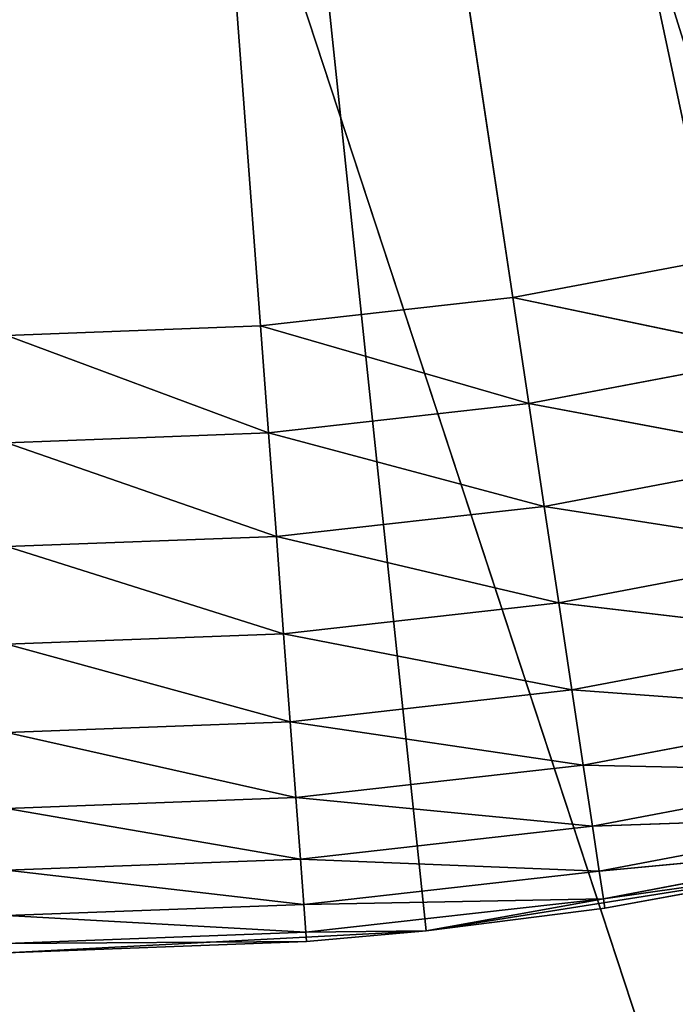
# Model space of a CAD drawing. Header units: centimetres. Extents: x 0.01 to 2.21, y 0.02 to 5.03.
# Tile 31 of 129: x 1.11 to 1.22, y 3.37 to 3.53. Entities that reach past the tile are written whole.
import ezdxf

# ---------------------------------------------------------------- set-up
doc = ezdxf.new("R2010")
doc.units = ezdxf.units.CM
doc.header["$LTSCALE"] = 2.54
doc.layers.get('0').update_dxf_attribs({"true_color": 0xff5454})

# ---------------------------------------------------------------- blocks, each defined once
blk = doc.blocks.new('Haczyk na r_czniki NUV przykr_cany.STL')
at = {"color": 0}
for p, q in [((1.19297, 3.48114, 0.6515), (1.111, 4.025, 0.6515)), ((1.111, 4.025, 0.6515), (1.1521, 3.47654, 0.6515)), ((1.19297, 3.48114, 0.6515), (1.111, 4.025, 0.6515)), ((1.111, 4.025, 0.6515), (1.1521, 3.47654, 0.6515)), ((1.17894, 3.37856, 0.1515), (1.111, 4.025, 0.1515)), ((1.111, 4.025, 0.1515), (1.24614, 3.3892, 0.1515)), ((1.17894, 3.37856, 0.1515), (1.111, 4.025, 0.1515)), ((1.111, 4.025, 0.1515), (1.24614, 3.3892, 0.1515)), ((1.111, 3.675, 0.0015), (2.211, 0.325, 0.0015)), ((1.111, 3.675, 0.0015), (2.211, 0.325, 0.0015)), ((1.111, 3.675, 0.1515), (2.211, 0.325, 0.1515)), ((1.111, 3.675, 0.1515), (2.211, 0.325, 0.1515)), ((1.19297, 3.48114, 0.6515), (1.23339, 3.48879, 0.6515)), ((1.19297, 3.48114, 0.6515), (1.23339, 3.48879, 0.6515)), ((1.1521, 3.47654, 0.6515), (1.19297, 3.48114, 0.6515)), ((1.1521, 3.47654, 0.6515), (1.19297, 3.48114, 0.6515)), ((1.23725, 3.47186, 0.64998), (1.19297, 3.48114, 0.6515)), ((1.19297, 3.48114, 0.6515), (1.19556, 3.46397, 0.64998)), ((1.23725, 3.47186, 0.64998), (1.19297, 3.48114, 0.6515)), ((1.19297, 3.48114, 0.6515), (1.19556, 3.46397, 0.64998)), ((1.111, 3.475, 0.6515), (1.1521, 3.47654, 0.6515)), ((1.111, 3.475, 0.6515), (1.1521, 3.47654, 0.6515)), ((1.19556, 3.46397, 0.64998), (1.1521, 3.47654, 0.6515)), ((1.1521, 3.47654, 0.6515), (1.1534, 3.45922, 0.64998)), ((1.19556, 3.46397, 0.64998), (1.1521, 3.47654, 0.6515)), ((1.1521, 3.47654, 0.6515), (1.1534, 3.45922, 0.64998)), ((1.111, 3.475, 0.6515), (1.1534, 3.45922, 0.64998)), ((1.111, 3.475, 0.6515), (1.1534, 3.45922, 0.64998)), ((1.23725, 3.47186, 0.64998), (1.19556, 3.46397, 0.64998)), ((1.23725, 3.47186, 0.64998), (1.19556, 3.46397, 0.64998)), ((1.19556, 3.46397, 0.64998), (1.1534, 3.45922, 0.64998)), ((1.19556, 3.46397, 0.64998), (1.1534, 3.45922, 0.64998)), ((1.241, 3.45545, 0.64547), (1.19556, 3.46397, 0.64998)), ((1.19556, 3.46397, 0.64998), (1.19807, 3.44732, 0.64547)), ((1.241, 3.45545, 0.64547), (1.19556, 3.46397, 0.64998)), ((1.19556, 3.46397, 0.64998), (1.19807, 3.44732, 0.64547)), ((1.111, 3.45764, 0.64998), (1.1534, 3.45922, 0.64998)), ((1.111, 3.45764, 0.64998), (1.1534, 3.45922, 0.64998)), ((1.19807, 3.44732, 0.64547), (1.1534, 3.45922, 0.64998)), ((1.1534, 3.45922, 0.64998), (1.15466, 3.44243, 0.64547)), ((1.19807, 3.44732, 0.64547), (1.1534, 3.45922, 0.64998)), ((1.1534, 3.45922, 0.64998), (1.15466, 3.44243, 0.64547)), ((1.111, 3.45764, 0.64998), (1.15466, 3.44243, 0.64547)), ((1.111, 3.45764, 0.64998), (1.15466, 3.44243, 0.64547)), ((1.241, 3.45545, 0.64547), (1.19807, 3.44732, 0.64547)), ((1.241, 3.45545, 0.64547), (1.19807, 3.44732, 0.64547)), ((1.19807, 3.44732, 0.64547), (1.15466, 3.44243, 0.64547)), ((1.19807, 3.44732, 0.64547), (1.15466, 3.44243, 0.64547)), ((1.24451, 3.44004, 0.6381), (1.19807, 3.44732, 0.64547)), ((1.19807, 3.44732, 0.64547), (1.20043, 3.4317, 0.6381)), ((1.24451, 3.44004, 0.6381), (1.19807, 3.44732, 0.64547)), ((1.19807, 3.44732, 0.64547), (1.20043, 3.4317, 0.6381)), ((1.111, 3.4408, 0.64547), (1.15466, 3.44243, 0.64547)), ((1.111, 3.4408, 0.64547), (1.15466, 3.44243, 0.64547)), ((1.20043, 3.4317, 0.6381), (1.15466, 3.44243, 0.64547)), ((1.15466, 3.44243, 0.64547), (1.15584, 3.42668, 0.6381)), ((1.20043, 3.4317, 0.6381), (1.15466, 3.44243, 0.64547)), ((1.15466, 3.44243, 0.64547), (1.15584, 3.42668, 0.6381)), ((1.111, 3.4408, 0.64547), (1.15584, 3.42668, 0.6381)), ((1.111, 3.4408, 0.64547), (1.15584, 3.42668, 0.6381)), ((1.24451, 3.44004, 0.6381), (1.20043, 3.4317, 0.6381)), ((1.24451, 3.44004, 0.6381), (1.20043, 3.4317, 0.6381)), ((1.20043, 3.4317, 0.6381), (1.15584, 3.42668, 0.6381)), ((1.20043, 3.4317, 0.6381), (1.15584, 3.42668, 0.6381)), ((1.24769, 3.42612, 0.6281), (1.20043, 3.4317, 0.6381)), ((1.20043, 3.4317, 0.6381), (1.20255, 3.41758, 0.6281)), ((1.24769, 3.42612, 0.6281), (1.20043, 3.4317, 0.6381)), ((1.20043, 3.4317, 0.6381), (1.20255, 3.41758, 0.6281)), ((1.111, 3.425, 0.6381), (1.15584, 3.42668, 0.6381)), ((1.111, 3.425, 0.6381), (1.15584, 3.42668, 0.6381)), ((1.20255, 3.41758, 0.6281), (1.15584, 3.42668, 0.6381)), ((1.15584, 3.42668, 0.6381), (1.15691, 3.41244, 0.6281)), ((1.20255, 3.41758, 0.6281), (1.15584, 3.42668, 0.6381)), ((1.15584, 3.42668, 0.6381), (1.15691, 3.41244, 0.6281)), ((1.24769, 3.42612, 0.6281), (1.20255, 3.41758, 0.6281)), ((1.24769, 3.42612, 0.6281), (1.20255, 3.41758, 0.6281)), ((1.111, 3.425, 0.6381), (1.15691, 3.41244, 0.6281)), ((1.111, 3.425, 0.6381), (1.15691, 3.41244, 0.6281)), ((1.20255, 3.41758, 0.6281), (1.15691, 3.41244, 0.6281)), ((1.20255, 3.41758, 0.6281), (1.15691, 3.41244, 0.6281)), ((1.25043, 3.41411, 0.61578), (1.20255, 3.41758, 0.6281)), ((1.20255, 3.41758, 0.6281), (1.20439, 3.40539, 0.61578)), ((1.25043, 3.41411, 0.61578), (1.20255, 3.41758, 0.6281)), ((1.20255, 3.41758, 0.6281), (1.20439, 3.40539, 0.61578)), ((1.25043, 3.41411, 0.61578), (1.20439, 3.40539, 0.61578)), ((1.25043, 3.41411, 0.61578), (1.20439, 3.40539, 0.61578)), ((1.111, 3.41072, 0.6281), (1.15691, 3.41244, 0.6281)), ((1.111, 3.41072, 0.6281), (1.15691, 3.41244, 0.6281)), ((1.20439, 3.40539, 0.61578), (1.15691, 3.41244, 0.6281)), ((1.15691, 3.41244, 0.6281), (1.15783, 3.40015, 0.61578)), ((1.20439, 3.40539, 0.61578), (1.15691, 3.41244, 0.6281)), ((1.15691, 3.41244, 0.6281), (1.15783, 3.40015, 0.61578)), ((1.111, 3.41072, 0.6281), (1.15783, 3.40015, 0.61578)), ((1.111, 3.41072, 0.6281), (1.15783, 3.40015, 0.61578)), ((1.20439, 3.40539, 0.61578), (1.15783, 3.40015, 0.61578)), ((1.20439, 3.40539, 0.61578), (1.15783, 3.40015, 0.61578)), ((1.25266, 3.40436, 0.6015), (1.20439, 3.40539, 0.61578)), ((1.20439, 3.40539, 0.61578), (1.20588, 3.39551, 0.6015)), ((1.25266, 3.40436, 0.6015), (1.20439, 3.40539, 0.61578)), ((1.20439, 3.40539, 0.61578), (1.20588, 3.39551, 0.6015)), ((1.25266, 3.40436, 0.6015), (1.20588, 3.39551, 0.6015)), ((1.25266, 3.40436, 0.6015), (1.20588, 3.39551, 0.6015)), ((1.111, 3.3984, 0.61578), (1.15783, 3.40015, 0.61578)), ((1.111, 3.3984, 0.61578), (1.15783, 3.40015, 0.61578)), ((1.20588, 3.39551, 0.6015), (1.15783, 3.40015, 0.61578)), ((1.15783, 3.40015, 0.61578), (1.15857, 3.39018, 0.6015)), ((1.20588, 3.39551, 0.6015), (1.15783, 3.40015, 0.61578)), ((1.15783, 3.40015, 0.61578), (1.15857, 3.39018, 0.6015)), ((1.111, 3.3984, 0.61578), (1.15857, 3.39018, 0.6015)), ((1.111, 3.3984, 0.61578), (1.15857, 3.39018, 0.6015)), ((1.2543, 3.39718, 0.5857), (1.20588, 3.39551, 0.6015)), ((1.2543, 3.39718, 0.5857), (1.20588, 3.39551, 0.6015)), ((1.2543, 3.39718, 0.5857), (1.20698, 3.38822, 0.5857)), ((1.2543, 3.39718, 0.5857), (1.20698, 3.38822, 0.5857)), ((1.20588, 3.39551, 0.6015), (1.15857, 3.39018, 0.6015)), ((1.20588, 3.39551, 0.6015), (1.15857, 3.39018, 0.6015)), ((1.20588, 3.39551, 0.6015), (1.20698, 3.38822, 0.5857)), ((1.20588, 3.39551, 0.6015), (1.20698, 3.38822, 0.5857)), ((1.2553, 3.39278, 0.56886), (1.20698, 3.38822, 0.5857)), ((1.2553, 3.39278, 0.56886), (1.20698, 3.38822, 0.5857)), ((1.2553, 3.39278, 0.56886), (1.20765, 3.38376, 0.56886)), ((1.2553, 3.39278, 0.56886), (1.20765, 3.38376, 0.56886)), ((1.111, 3.3884, 0.6015), (1.15857, 3.39018, 0.6015)), ((1.111, 3.3884, 0.6015), (1.15857, 3.39018, 0.6015)), ((1.20698, 3.38822, 0.5857), (1.15857, 3.39018, 0.6015)), ((1.15857, 3.39018, 0.6015), (1.15912, 3.38283, 0.5857)), ((1.20698, 3.38822, 0.5857), (1.15857, 3.39018, 0.6015)), ((1.15857, 3.39018, 0.6015), (1.15912, 3.38283, 0.5857)), ((1.17894, 3.37856, 0.1515), (1.24614, 3.3892, 0.1515)), ((1.17894, 3.37856, 0.1515), (1.24614, 3.3892, 0.1515)), ((1.24614, 3.3892, 0.5515), (1.20765, 3.38376, 0.56886)), ((1.24614, 3.3892, 0.5515), (1.20765, 3.38376, 0.56886)), ((1.24614, 3.3892, 0.1515), (1.20788, 3.38226, 0.5515)), ((1.24614, 3.3892, 0.1515), (1.20788, 3.38226, 0.5515)), ((1.24614, 3.3892, 0.5515), (1.20788, 3.38226, 0.5515)), ((1.24614, 3.3892, 0.5515), (1.20788, 3.38226, 0.5515)), ((1.111, 3.3884, 0.6015), (1.15912, 3.38283, 0.5857)), ((1.111, 3.3884, 0.6015), (1.15912, 3.38283, 0.5857)), ((1.20698, 3.38822, 0.5857), (1.15912, 3.38283, 0.5857)), ((1.20698, 3.38822, 0.5857), (1.15912, 3.38283, 0.5857)), ((1.20698, 3.38822, 0.5857), (1.20765, 3.38376, 0.56886)), ((1.20698, 3.38822, 0.5857), (1.20765, 3.38376, 0.56886)), ((1.111, 3.38103, 0.5857), (1.15912, 3.38283, 0.5857)), ((1.111, 3.38103, 0.5857), (1.15912, 3.38283, 0.5857)), ((1.20765, 3.38376, 0.56886), (1.15912, 3.38283, 0.5857)), ((1.20765, 3.38376, 0.56886), (1.15912, 3.38283, 0.5857)), ((1.15912, 3.38283, 0.5857), (1.15946, 3.37833, 0.56886)), ((1.15912, 3.38283, 0.5857), (1.15946, 3.37833, 0.56886)), ((1.20765, 3.38376, 0.56886), (1.15946, 3.37833, 0.56886)), ((1.20765, 3.38376, 0.56886), (1.15946, 3.37833, 0.56886)), ((1.20765, 3.38376, 0.56886), (1.17894, 3.37856, 0.5515)), ((1.20765, 3.38376, 0.56886), (1.17894, 3.37856, 0.5515)), ((1.20788, 3.38226, 0.5515), (1.20765, 3.38376, 0.56886)), ((1.20788, 3.38226, 0.5515), (1.20765, 3.38376, 0.56886)), ((1.17894, 3.37856, 0.1515), (1.20788, 3.38226, 0.5515)), ((1.20788, 3.38226, 0.5515), (1.17894, 3.37856, 0.5515)), ((1.17894, 3.37856, 0.1515), (1.20788, 3.38226, 0.5515)), ((1.20788, 3.38226, 0.5515), (1.17894, 3.37856, 0.5515)), ((1.111, 3.38103, 0.5857), (1.15946, 3.37833, 0.56886)), ((1.111, 3.38103, 0.5857), (1.15946, 3.37833, 0.56886)), ((1.111, 3.375, 0.1515), (1.17894, 3.37856, 0.1515)), ((1.111, 3.375, 0.1515), (1.17894, 3.37856, 0.1515)), ((1.111, 3.37652, 0.56886), (1.15946, 3.37833, 0.56886)), ((1.111, 3.37652, 0.56886), (1.15946, 3.37833, 0.56886)), ((1.17894, 3.37856, 0.5515), (1.15946, 3.37833, 0.56886)), ((1.17894, 3.37856, 0.5515), (1.15946, 3.37833, 0.56886)), ((1.15946, 3.37833, 0.56886), (1.15957, 3.37682, 0.5515)), ((1.15946, 3.37833, 0.56886), (1.15957, 3.37682, 0.5515)), ((1.17894, 3.37856, 0.1515), (1.15957, 3.37682, 0.5515)), ((1.17894, 3.37856, 0.1515), (1.15957, 3.37682, 0.5515)), ((1.17894, 3.37856, 0.5515), (1.15957, 3.37682, 0.5515)), ((1.17894, 3.37856, 0.5515), (1.15957, 3.37682, 0.5515)), ((1.17894, 3.37856, 0.1515), (1.17894, 3.37856, 0.5515)), ((1.17894, 3.37856, 0.1515), (1.17894, 3.37856, 0.5515)), ((1.111, 3.375, 0.1515), (1.15957, 3.37682, 0.5515)), ((1.15957, 3.37682, 0.5515), (1.111, 3.375, 0.5515)), ((1.111, 3.375, 0.1515), (1.15957, 3.37682, 0.5515)), ((1.111, 3.37652, 0.56886), (1.15957, 3.37682, 0.5515)), ((1.111, 3.37652, 0.56886), (1.15957, 3.37682, 0.5515)), ((1.15957, 3.37682, 0.5515), (1.111, 3.375, 0.5515))]:
    blk.add_line(p, q, dxfattribs=at)
mesh = blk.add_polyface(dxfattribs=at)
corners = [(1.31194, 3.51302, 0.6515), (1.111, 4.025, 0.6515), (1.27312, 3.49944, 0.6515)]
mesh.append_faces([[corners[k] for k in face] for face in [(0, 1, 2)]], dxfattribs={"color": 0})
mesh = blk.add_polyface(dxfattribs=at)
corners = [(1.34964, 3.52947, 0.6515), (1.111, 4.025, 0.6515), (1.31194, 3.51302, 0.6515)]
mesh.append_faces([[corners[k] for k in face] for face in [(0, 1, 2)]], dxfattribs={"color": 0})
mesh = blk.add_polyface(dxfattribs=at)
corners = [(1.19297, 3.48114, 0.6515), (1.111, 4.025, 0.6515), (1.1521, 3.47654, 0.6515)]
mesh.append_faces([[corners[k] for k in face] for face in [(0, 1, 2)]], dxfattribs={"color": 0})
mesh = blk.add_polyface(dxfattribs=at)
corners = [(1.23339, 3.48879, 0.6515), (1.111, 4.025, 0.6515), (1.19297, 3.48114, 0.6515)]
mesh.append_faces([[corners[k] for k in face] for face in [(0, 1, 2)]], dxfattribs={"color": 0})
mesh = blk.add_polyface(dxfattribs=at)
corners = [(1.27312, 3.49944, 0.6515), (1.111, 4.025, 0.6515), (1.23339, 3.48879, 0.6515)]
mesh.append_faces([[corners[k] for k in face] for face in [(0, 1, 2)]], dxfattribs={"color": 0})
mesh = blk.add_polyface(dxfattribs=at)
corners = [(1.1521, 3.47654, 0.6515), (1.111, 4.025, 0.6515), (1.111, 3.475, 0.6515)]
mesh.append_faces([[corners[k] for k in face] for face in [(0, 1, 2)]], dxfattribs={"color": 0})
mesh = blk.add_polyface(dxfattribs=at)
corners = [(1.24614, 3.3892, 0.1515), (1.17894, 3.37856, 0.1515), (1.111, 4.025, 0.1515)]
mesh.append_faces([[corners[k] for k in face] for face in [(0, 1, 2)]], dxfattribs={"color": 0})
mesh = blk.add_polyface(dxfattribs=at)
corners = [(1.17894, 3.37856, 0.1515), (1.111, 3.375, 0.1515), (1.111, 4.025, 0.1515)]
mesh.append_faces([[corners[k] for k in face] for face in [(0, 1, 2)]], dxfattribs={"color": 0})
mesh = blk.add_polyface(dxfattribs=at)
corners = [(1.436, 3.46208, 0.1515), (1.37538, 3.4312, 0.1515), (1.111, 4.025, 0.1515)]
mesh.append_faces([[corners[k] for k in face] for face in [(0, 1, 2)]], dxfattribs={"color": 0})
mesh = blk.add_polyface(dxfattribs=at)
corners = [(1.37538, 3.4312, 0.1515), (1.31186, 3.40681, 0.1515), (1.111, 4.025, 0.1515)]
mesh.append_faces([[corners[k] for k in face] for face in [(0, 1, 2)]], dxfattribs={"color": 0})
mesh = blk.add_polyface(dxfattribs=at)
corners = [(1.31186, 3.40681, 0.1515), (1.24614, 3.3892, 0.1515), (1.111, 4.025, 0.1515)]
mesh.append_faces([[corners[k] for k in face] for face in [(0, 1, 2)]], dxfattribs={"color": 0})
mesh = blk.add_polyface(dxfattribs=at)
corners = [(1.54593, 3.54196, 0.1515), (1.49306, 3.49914, 0.1515), (1.111, 4.025, 0.1515)]
mesh.append_faces([[corners[k] for k in face] for face in [(0, 1, 2)]], dxfattribs={"color": 0})
mesh = blk.add_polyface(dxfattribs=at)
corners = [(1.49306, 3.49914, 0.1515), (1.436, 3.46208, 0.1515), (1.111, 4.025, 0.1515)]
mesh.append_faces([[corners[k] for k in face] for face in [(0, 1, 2)]], dxfattribs={"color": 0})
mesh = blk.add_polyface(dxfattribs=at)
corners = [(2.211, 0.325, 0.0015), (1.17178, 3.68032, 0.0015), (1.23071, 3.69611, 0.0015)]
mesh.append_faces([[corners[k] for k in face] for face in [(0, 1, 2)]], dxfattribs={"color": 0})
mesh = blk.add_polyface(dxfattribs=at)
corners = [(2.211, 0.325, 0.1515), (1.23071, 3.69611, 0.1515), (1.17178, 3.68032, 0.1515)]
mesh.append_faces([[corners[k] for k in face] for face in [(0, 1, 2)]], dxfattribs={"color": 0})
mesh = blk.add_polyface(dxfattribs=at)
corners = [(2.211, 0.325, 0.0015), (1.111, 3.675, 0.0015), (1.17178, 3.68032, 0.0015)]
mesh.append_faces([[corners[k] for k in face] for face in [(0, 1, 2)]], dxfattribs={"color": 0})
mesh = blk.add_polyface(dxfattribs=at)
corners = [(2.211, 0.325, 0.1515), (1.17178, 3.68032, 0.1515), (1.111, 3.675, 0.1515)]
mesh.append_faces([[corners[k] for k in face] for face in [(0, 1, 2)]], dxfattribs={"color": 0})
mesh = blk.add_polyface(dxfattribs=at)
corners = [(2.211, 0.325, 0.0015), (0.011, 0.325, 0.0015), (1.111, 3.675, 0.0015)]
mesh.append_faces([[corners[k] for k in face] for face in [(0, 1, 2)]], dxfattribs={"color": 0})
mesh = blk.add_polyface(dxfattribs=at)
corners = [(2.211, 0.325, 0.1515), (1.111, 3.675, 0.1515), (0.011, 0.325, 0.1515)]
mesh.append_faces([[corners[k] for k in face] for face in [(0, 1, 2)]], dxfattribs={"color": 0})
mesh = blk.add_polyface(dxfattribs=at)
corners = [(1.23725, 3.47186, 0.64998), (1.23339, 3.48879, 0.6515), (1.19297, 3.48114, 0.6515)]
mesh.append_faces([[corners[k] for k in face] for face in [(0, 1, 2)]], dxfattribs={"color": 0})
mesh = blk.add_polyface(dxfattribs=at)
corners = [(1.19556, 3.46397, 0.64998), (1.19297, 3.48114, 0.6515), (1.1521, 3.47654, 0.6515)]
mesh.append_faces([[corners[k] for k in face] for face in [(0, 1, 2)]], dxfattribs={"color": 0})
mesh = blk.add_polyface(dxfattribs=at)
corners = [(1.23725, 3.47186, 0.64998), (1.19297, 3.48114, 0.6515), (1.19556, 3.46397, 0.64998)]
mesh.append_faces([[corners[k] for k in face] for face in [(0, 1, 2)]], dxfattribs={"color": 0})
mesh = blk.add_polyface(dxfattribs=at)
corners = [(1.1534, 3.45922, 0.64998), (1.1521, 3.47654, 0.6515), (1.111, 3.475, 0.6515)]
mesh.append_faces([[corners[k] for k in face] for face in [(0, 1, 2)]], dxfattribs={"color": 0})
mesh = blk.add_polyface(dxfattribs=at)
corners = [(1.19556, 3.46397, 0.64998), (1.1521, 3.47654, 0.6515), (1.1534, 3.45922, 0.64998)]
mesh.append_faces([[corners[k] for k in face] for face in [(0, 1, 2)]], dxfattribs={"color": 0})
mesh = blk.add_polyface(dxfattribs=at)
corners = [(1.1534, 3.45922, 0.64998), (1.111, 3.475, 0.6515), (1.111, 3.45764, 0.64998)]
mesh.append_faces([[corners[k] for k in face] for face in [(0, 1, 2)]], dxfattribs={"color": 0})
mesh = blk.add_polyface(dxfattribs=at)
corners = [(1.241, 3.45545, 0.64547), (1.23725, 3.47186, 0.64998), (1.19556, 3.46397, 0.64998)]
mesh.append_faces([[corners[k] for k in face] for face in [(0, 1, 2)]], dxfattribs={"color": 0})
mesh = blk.add_polyface(dxfattribs=at)
corners = [(1.19807, 3.44732, 0.64547), (1.19556, 3.46397, 0.64998), (1.1534, 3.45922, 0.64998)]
mesh.append_faces([[corners[k] for k in face] for face in [(0, 1, 2)]], dxfattribs={"color": 0})
mesh = blk.add_polyface(dxfattribs=at)
corners = [(1.241, 3.45545, 0.64547), (1.19556, 3.46397, 0.64998), (1.19807, 3.44732, 0.64547)]
mesh.append_faces([[corners[k] for k in face] for face in [(0, 1, 2)]], dxfattribs={"color": 0})
mesh = blk.add_polyface(dxfattribs=at)
corners = [(1.15466, 3.44243, 0.64547), (1.1534, 3.45922, 0.64998), (1.111, 3.45764, 0.64998)]
mesh.append_faces([[corners[k] for k in face] for face in [(0, 1, 2)]], dxfattribs={"color": 0})
mesh = blk.add_polyface(dxfattribs=at)
corners = [(1.19807, 3.44732, 0.64547), (1.1534, 3.45922, 0.64998), (1.15466, 3.44243, 0.64547)]
mesh.append_faces([[corners[k] for k in face] for face in [(0, 1, 2)]], dxfattribs={"color": 0})
mesh = blk.add_polyface(dxfattribs=at)
corners = [(1.15466, 3.44243, 0.64547), (1.111, 3.45764, 0.64998), (1.111, 3.4408, 0.64547)]
mesh.append_faces([[corners[k] for k in face] for face in [(0, 1, 2)]], dxfattribs={"color": 0})
mesh = blk.add_polyface(dxfattribs=at)
corners = [(1.24451, 3.44004, 0.6381), (1.241, 3.45545, 0.64547), (1.19807, 3.44732, 0.64547)]
mesh.append_faces([[corners[k] for k in face] for face in [(0, 1, 2)]], dxfattribs={"color": 0})
mesh = blk.add_polyface(dxfattribs=at)
corners = [(1.20043, 3.4317, 0.6381), (1.19807, 3.44732, 0.64547), (1.15466, 3.44243, 0.64547)]
mesh.append_faces([[corners[k] for k in face] for face in [(0, 1, 2)]], dxfattribs={"color": 0})
mesh = blk.add_polyface(dxfattribs=at)
corners = [(1.24451, 3.44004, 0.6381), (1.19807, 3.44732, 0.64547), (1.20043, 3.4317, 0.6381)]
mesh.append_faces([[corners[k] for k in face] for face in [(0, 1, 2)]], dxfattribs={"color": 0})
mesh = blk.add_polyface(dxfattribs=at)
corners = [(1.15584, 3.42668, 0.6381), (1.15466, 3.44243, 0.64547), (1.111, 3.4408, 0.64547)]
mesh.append_faces([[corners[k] for k in face] for face in [(0, 1, 2)]], dxfattribs={"color": 0})
mesh = blk.add_polyface(dxfattribs=at)
corners = [(1.20043, 3.4317, 0.6381), (1.15466, 3.44243, 0.64547), (1.15584, 3.42668, 0.6381)]
mesh.append_faces([[corners[k] for k in face] for face in [(0, 1, 2)]], dxfattribs={"color": 0})
mesh = blk.add_polyface(dxfattribs=at)
corners = [(1.15584, 3.42668, 0.6381), (1.111, 3.4408, 0.64547), (1.111, 3.425, 0.6381)]
mesh.append_faces([[corners[k] for k in face] for face in [(0, 1, 2)]], dxfattribs={"color": 0})
mesh = blk.add_polyface(dxfattribs=at)
corners = [(1.24769, 3.42612, 0.6281), (1.24451, 3.44004, 0.6381), (1.20043, 3.4317, 0.6381)]
mesh.append_faces([[corners[k] for k in face] for face in [(0, 1, 2)]], dxfattribs={"color": 0})
mesh = blk.add_polyface(dxfattribs=at)
corners = [(1.20255, 3.41758, 0.6281), (1.20043, 3.4317, 0.6381), (1.15584, 3.42668, 0.6381)]
mesh.append_faces([[corners[k] for k in face] for face in [(0, 1, 2)]], dxfattribs={"color": 0})
mesh = blk.add_polyface(dxfattribs=at)
corners = [(1.24769, 3.42612, 0.6281), (1.20043, 3.4317, 0.6381), (1.20255, 3.41758, 0.6281)]
mesh.append_faces([[corners[k] for k in face] for face in [(0, 1, 2)]], dxfattribs={"color": 0})
mesh = blk.add_polyface(dxfattribs=at)
corners = [(1.15691, 3.41244, 0.6281), (1.15584, 3.42668, 0.6381), (1.111, 3.425, 0.6381)]
mesh.append_faces([[corners[k] for k in face] for face in [(0, 1, 2)]], dxfattribs={"color": 0})
mesh = blk.add_polyface(dxfattribs=at)
corners = [(1.20255, 3.41758, 0.6281), (1.15584, 3.42668, 0.6381), (1.15691, 3.41244, 0.6281)]
mesh.append_faces([[corners[k] for k in face] for face in [(0, 1, 2)]], dxfattribs={"color": 0})
mesh = blk.add_polyface(dxfattribs=at)
corners = [(1.25043, 3.41411, 0.61578), (1.24769, 3.42612, 0.6281), (1.20255, 3.41758, 0.6281)]
mesh.append_faces([[corners[k] for k in face] for face in [(0, 1, 2)]], dxfattribs={"color": 0})
mesh = blk.add_polyface(dxfattribs=at)
corners = [(1.15691, 3.41244, 0.6281), (1.111, 3.425, 0.6381), (1.111, 3.41072, 0.6281)]
mesh.append_faces([[corners[k] for k in face] for face in [(0, 1, 2)]], dxfattribs={"color": 0})
mesh = blk.add_polyface(dxfattribs=at)
corners = [(1.20439, 3.40539, 0.61578), (1.20255, 3.41758, 0.6281), (1.15691, 3.41244, 0.6281)]
mesh.append_faces([[corners[k] for k in face] for face in [(0, 1, 2)]], dxfattribs={"color": 0})
mesh = blk.add_polyface(dxfattribs=at)
corners = [(1.25043, 3.41411, 0.61578), (1.20255, 3.41758, 0.6281), (1.20439, 3.40539, 0.61578)]
mesh.append_faces([[corners[k] for k in face] for face in [(0, 1, 2)]], dxfattribs={"color": 0})
mesh = blk.add_polyface(dxfattribs=at)
corners = [(1.20439, 3.40539, 0.61578), (1.25266, 3.40436, 0.6015), (1.25043, 3.41411, 0.61578)]
mesh.append_faces([[corners[k] for k in face] for face in [(0, 1, 2)]], dxfattribs={"color": 0})
mesh = blk.add_polyface(dxfattribs=at)
corners = [(1.15783, 3.40015, 0.61578), (1.15691, 3.41244, 0.6281), (1.111, 3.41072, 0.6281)]
mesh.append_faces([[corners[k] for k in face] for face in [(0, 1, 2)]], dxfattribs={"color": 0})
mesh = blk.add_polyface(dxfattribs=at)
corners = [(1.20439, 3.40539, 0.61578), (1.15691, 3.41244, 0.6281), (1.15783, 3.40015, 0.61578)]
mesh.append_faces([[corners[k] for k in face] for face in [(0, 1, 2)]], dxfattribs={"color": 0})
mesh = blk.add_polyface(dxfattribs=at)
corners = [(1.111, 3.41072, 0.6281), (1.111, 3.3984, 0.61578), (1.15783, 3.40015, 0.61578)]
mesh.append_faces([[corners[k] for k in face] for face in [(0, 1, 2)]], dxfattribs={"color": 0})
mesh = blk.add_polyface(dxfattribs=at)
corners = [(1.15783, 3.40015, 0.61578), (1.20588, 3.39551, 0.6015), (1.20439, 3.40539, 0.61578)]
mesh.append_faces([[corners[k] for k in face] for face in [(0, 1, 2)]], dxfattribs={"color": 0})
mesh = blk.add_polyface(dxfattribs=at)
corners = [(1.20439, 3.40539, 0.61578), (1.20588, 3.39551, 0.6015), (1.25266, 3.40436, 0.6015)]
mesh.append_faces([[corners[k] for k in face] for face in [(0, 1, 2)]], dxfattribs={"color": 0})
mesh = blk.add_polyface(dxfattribs=at)
corners = [(1.20588, 3.39551, 0.6015), (1.2543, 3.39718, 0.5857), (1.25266, 3.40436, 0.6015)]
mesh.append_faces([[corners[k] for k in face] for face in [(0, 1, 2)]], dxfattribs={"color": 0})
mesh = blk.add_polyface(dxfattribs=at)
corners = [(1.111, 3.3984, 0.61578), (1.15857, 3.39018, 0.6015), (1.15783, 3.40015, 0.61578)]
mesh.append_faces([[corners[k] for k in face] for face in [(0, 1, 2)]], dxfattribs={"color": 0})
mesh = blk.add_polyface(dxfattribs=at)
corners = [(1.15783, 3.40015, 0.61578), (1.15857, 3.39018, 0.6015), (1.20588, 3.39551, 0.6015)]
mesh.append_faces([[corners[k] for k in face] for face in [(0, 1, 2)]], dxfattribs={"color": 0})
mesh = blk.add_polyface(dxfattribs=at)
corners = [(1.111, 3.3984, 0.61578), (1.111, 3.3884, 0.6015), (1.15857, 3.39018, 0.6015)]
mesh.append_faces([[corners[k] for k in face] for face in [(0, 1, 2)]], dxfattribs={"color": 0})
mesh = blk.add_polyface(dxfattribs=at)
corners = [(1.20588, 3.39551, 0.6015), (1.20698, 3.38822, 0.5857), (1.2543, 3.39718, 0.5857)]
mesh.append_faces([[corners[k] for k in face] for face in [(0, 1, 2)]], dxfattribs={"color": 0})
mesh = blk.add_polyface(dxfattribs=at)
corners = [(1.20698, 3.38822, 0.5857), (1.2553, 3.39278, 0.56886), (1.2543, 3.39718, 0.5857)]
mesh.append_faces([[corners[k] for k in face] for face in [(0, 1, 2)]], dxfattribs={"color": 0})
mesh = blk.add_polyface(dxfattribs=at)
corners = [(1.15857, 3.39018, 0.6015), (1.20698, 3.38822, 0.5857), (1.20588, 3.39551, 0.6015)]
mesh.append_faces([[corners[k] for k in face] for face in [(0, 1, 2)]], dxfattribs={"color": 0})
mesh = blk.add_polyface(dxfattribs=at)
corners = [(1.20698, 3.38822, 0.5857), (1.20765, 3.38376, 0.56886), (1.2553, 3.39278, 0.56886)]
mesh.append_faces([[corners[k] for k in face] for face in [(0, 1, 2)]], dxfattribs={"color": 0})
mesh = blk.add_polyface(dxfattribs=at)
corners = [(1.20765, 3.38376, 0.56886), (1.24614, 3.3892, 0.5515), (1.2553, 3.39278, 0.56886)]
mesh.append_faces([[corners[k] for k in face] for face in [(0, 1, 2)]], dxfattribs={"color": 0})
mesh = blk.add_polyface(dxfattribs=at)
corners = [(1.111, 3.3884, 0.6015), (1.15912, 3.38283, 0.5857), (1.15857, 3.39018, 0.6015)]
mesh.append_faces([[corners[k] for k in face] for face in [(0, 1, 2)]], dxfattribs={"color": 0})
mesh = blk.add_polyface(dxfattribs=at)
corners = [(1.15857, 3.39018, 0.6015), (1.15912, 3.38283, 0.5857), (1.20698, 3.38822, 0.5857)]
mesh.append_faces([[corners[k] for k in face] for face in [(0, 1, 2)]], dxfattribs={"color": 0})
mesh = blk.add_polyface(dxfattribs=at)
corners = [(1.20788, 3.38226, 0.5515), (1.17894, 3.37856, 0.1515), (1.24614, 3.3892, 0.1515)]
mesh.append_faces([[corners[k] for k in face] for face in [(0, 1, 2)]], dxfattribs={"color": 0})
mesh = blk.add_polyface(dxfattribs=at)
corners = [(1.20765, 3.38376, 0.56886), (1.20788, 3.38226, 0.5515), (1.24614, 3.3892, 0.5515)]
mesh.append_faces([[corners[k] for k in face] for face in [(0, 1, 2)]], dxfattribs={"color": 0})
mesh = blk.add_polyface(dxfattribs=at)
corners = [(1.20788, 3.38226, 0.5515), (1.24614, 3.3892, 0.1515), (1.24614, 3.3892, 0.5515)]
mesh.append_faces([[corners[k] for k in face] for face in [(0, 1, 2)]], dxfattribs={"color": 0})
mesh = blk.add_polyface(dxfattribs=at)
corners = [(1.111, 3.3884, 0.6015), (1.111, 3.38103, 0.5857), (1.15912, 3.38283, 0.5857)]
mesh.append_faces([[corners[k] for k in face] for face in [(0, 1, 2)]], dxfattribs={"color": 0})
mesh = blk.add_polyface(dxfattribs=at)
corners = [(1.15912, 3.38283, 0.5857), (1.20765, 3.38376, 0.56886), (1.20698, 3.38822, 0.5857)]
mesh.append_faces([[corners[k] for k in face] for face in [(0, 1, 2)]], dxfattribs={"color": 0})
mesh = blk.add_polyface(dxfattribs=at)
corners = [(1.111, 3.38103, 0.5857), (1.15946, 3.37833, 0.56886), (1.15912, 3.38283, 0.5857)]
mesh.append_faces([[corners[k] for k in face] for face in [(0, 1, 2)]], dxfattribs={"color": 0})
mesh = blk.add_polyface(dxfattribs=at)
corners = [(1.15912, 3.38283, 0.5857), (1.15946, 3.37833, 0.56886), (1.20765, 3.38376, 0.56886)]
mesh.append_faces([[corners[k] for k in face] for face in [(0, 1, 2)]], dxfattribs={"color": 0})
mesh = blk.add_polyface(dxfattribs=at)
corners = [(1.15946, 3.37833, 0.56886), (1.17894, 3.37856, 0.5515), (1.20765, 3.38376, 0.56886)]
mesh.append_faces([[corners[k] for k in face] for face in [(0, 1, 2)]], dxfattribs={"color": 0})
mesh = blk.add_polyface(dxfattribs=at)
corners = [(1.20765, 3.38376, 0.56886), (1.17894, 3.37856, 0.5515), (1.20788, 3.38226, 0.5515)]
mesh.append_faces([[corners[k] for k in face] for face in [(0, 1, 2)]], dxfattribs={"color": 0})
mesh = blk.add_polyface(dxfattribs=at)
corners = [(1.17894, 3.37856, 0.5515), (1.17894, 3.37856, 0.1515), (1.20788, 3.38226, 0.5515)]
mesh.append_faces([[corners[k] for k in face] for face in [(0, 1, 2)]], dxfattribs={"color": 0})
mesh = blk.add_polyface(dxfattribs=at)
corners = [(1.111, 3.38103, 0.5857), (1.111, 3.37652, 0.56886), (1.15946, 3.37833, 0.56886)]
mesh.append_faces([[corners[k] for k in face] for face in [(0, 1, 2)]], dxfattribs={"color": 0})
mesh = blk.add_polyface(dxfattribs=at)
corners = [(1.15957, 3.37682, 0.5515), (1.111, 3.375, 0.1515), (1.17894, 3.37856, 0.1515)]
mesh.append_faces([[corners[k] for k in face] for face in [(0, 1, 2)]], dxfattribs={"color": 0})
mesh = blk.add_polyface(dxfattribs=at)
corners = [(1.111, 3.37652, 0.56886), (1.15957, 3.37682, 0.5515), (1.15946, 3.37833, 0.56886)]
mesh.append_faces([[corners[k] for k in face] for face in [(0, 1, 2)]], dxfattribs={"color": 0})
mesh = blk.add_polyface(dxfattribs=at)
corners = [(1.15946, 3.37833, 0.56886), (1.15957, 3.37682, 0.5515), (1.17894, 3.37856, 0.5515)]
mesh.append_faces([[corners[k] for k in face] for face in [(0, 1, 2)]], dxfattribs={"color": 0})
mesh = blk.add_polyface(dxfattribs=at)
corners = [(1.15957, 3.37682, 0.5515), (1.17894, 3.37856, 0.1515), (1.17894, 3.37856, 0.5515)]
mesh.append_faces([[corners[k] for k in face] for face in [(0, 1, 2)]], dxfattribs={"color": 0})
mesh = blk.add_polyface(dxfattribs=at)
corners = [(1.111, 3.375, 0.5515), (1.111, 3.375, 0.1515), (1.15957, 3.37682, 0.5515)]
mesh.append_faces([[corners[k] for k in face] for face in [(0, 1, 2)]], dxfattribs={"color": 0})
mesh = blk.add_polyface(dxfattribs=at)
corners = [(1.111, 3.37652, 0.56886), (1.111, 3.375, 0.5515), (1.15957, 3.37682, 0.5515)]
mesh.append_faces([[corners[k] for k in face] for face in [(0, 1, 2)]], dxfattribs={"color": 0})

msp = doc.modelspace()

# ---------------------------------------------------------------- block references
at = {"color": 0}
msp.add_blockref('Haczyk na r_czniki NUV przykr_cany.STL', (0, 0), dxfattribs=at)

doc.saveas('drawing.dxf')
